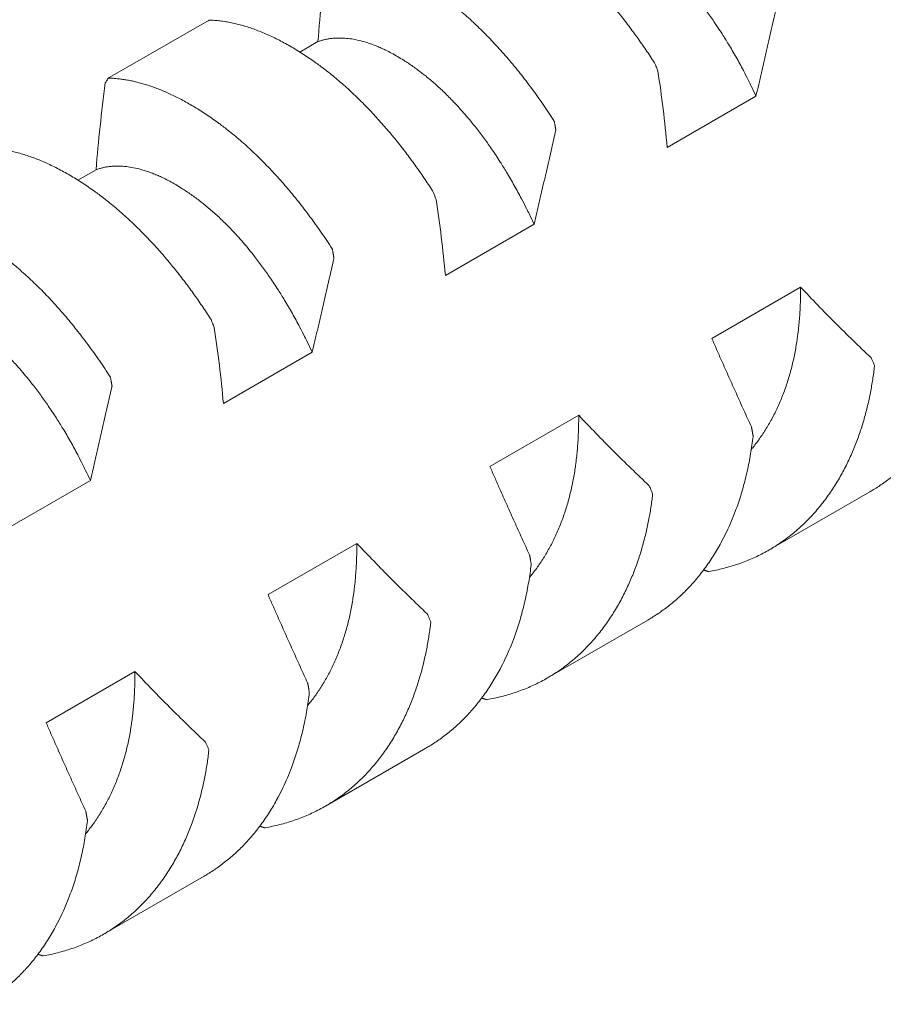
# Model space of a CAD drawing. Header units: millimetres. Extents: x 0 to 594, y 0 to 420.
# Tile 68 of 83: x 481.72 to 487.22, y 354.04 to 360.32. Entities that reach past the tile are written whole.
import ezdxf

# ---------------------------------------------------------------- set-up
doc = ezdxf.new("R2010")
doc.units = ezdxf.units.MM
doc.linetypes.add('K5LT_THIN', pattern=[0])
doc.layers.add('Системный слой', color=7, linetype='Continuous')

# ---------------------------------------------------------------- blocks, each defined once
blk = doc.blocks.new('U3')
at = {"layer": 'Системный слой', "color": 7, "linetype": 'K5LT_THIN', "lineweight": 18}
for p, q in [((482.2766, 359.9444), (482.9259, 360.3166)), ((483.6184, 360.1799), (483.5032, 360.1133)), ((485.8449, 359.5058), (486.4106, 359.8324)), ((482.2042, 359.3634), (482.089, 359.2969)), ((484.4307, 358.6893), (484.9964, 359.0159)), ((486.6947, 358.6147), (486.129, 358.2881)), ((483.0165, 357.8728), (483.5822, 358.1994)), ((485.2805, 357.7982), (484.7148, 357.4716)), ((481.6023, 357.0563), (482.168, 357.3829)), ((486.4956, 356.9403), (487.1356, 357.3098)), ((483.8663, 356.9817), (483.3006, 356.6551)), ((485.0814, 356.1238), (485.7214, 356.4933)), ((482.4521, 356.1653), (481.8864, 355.8387)), ((483.6671, 355.3073), (484.3072, 355.6768)), ((482.2529, 354.4908), (482.893, 354.8603))]:
    blk.add_line(p, q, dxfattribs=at)
for points, knots in [([(484.3401, 361.1331), (484.3515, 361.1328), (484.3744, 361.1317), (484.4094, 361.1283), (484.445, 361.1233), (484.4812, 361.1166), (484.518, 361.1083), (484.5554, 361.0983), (484.5932, 361.0867), (484.6314, 361.0735), (484.6699, 361.0586), (484.7087, 361.0422), (484.7477, 361.0242), (484.7868, 361.0048), (484.8261, 360.9839), (484.8655, 360.9616), (484.9049, 360.9379), (484.9442, 360.9129), (484.9834, 360.8866), (485.0192, 360.8614), (485.0452, 360.8425), (485.0711, 360.8231), (485.1001, 360.8007), (485.1388, 360.7695), (485.1773, 360.737), (485.2154, 360.7033), (485.2532, 360.6686), (485.2905, 360.633), (485.3271, 360.5966), (485.363, 360.5596), (485.3981, 360.5221), (485.4324, 360.4842), (485.4658, 360.4459), (485.4985, 360.4074), (485.5305, 360.3685), (485.5617, 360.3292), (485.5924, 360.2896), (485.6224, 360.2496), (485.6518, 360.2094), (485.6805, 360.1689), (485.7087, 360.1281), (485.7363, 360.087), (485.7544, 360.0594), (485.7634, 360.0455)], [0, 0, 0, 0, 0.02634, 0.052775, 0.079301, 0.105956, 0.132697, 0.159533, 0.186399, 0.213258, 0.240091, 0.266892, 0.293663, 0.320386, 0.347081, 0.373754, 0.400414, 0.427032, 0.453584, 0.479965, 0.499737, 0.506229, 0.532478, 0.558829, 0.585011, 0.611012, 0.636668, 0.662151, 0.687116, 0.711701, 0.735673, 0.75939, 0.782546, 0.805391, 0.827824, 0.850167, 0.872198, 0.894026, 0.915535, 0.936929, 0.958083, 0.979105, 1, 1, 1, 1]), ([(485.0326, 360.9964), (485.0397, 360.9989), (485.0541, 361.0036), (485.0763, 361.0093), (485.0991, 361.0138), (485.1223, 361.017), (485.147, 361.0189), (485.174, 361.0195), (485.208, 361.0182), (485.2486, 361.0136), (485.2952, 361.0045), (485.3381, 360.9927), (485.3756, 360.98), (485.4065, 360.9681), (485.4356, 360.9557), (485.4671, 360.941), (485.5021, 360.9231), (485.5406, 360.9014), (485.5763, 360.8797), (485.609, 360.8584), (485.6385, 360.8381), (485.6681, 360.8167), (485.6958, 360.7957), (485.7157, 360.78), (485.7356, 360.764), (485.7575, 360.7458), (485.7872, 360.72), (485.8167, 360.693), (485.846, 360.665), (485.8752, 360.6359), (485.9042, 360.6058), (485.936, 360.5715), (485.9703, 360.5325), (486.0071, 360.4888), (486.0399, 360.4479), (486.0689, 360.4102), (486.0941, 360.3762), (486.1187, 360.342), (486.1434, 360.3066), (486.1687, 360.269), (486.1996, 360.2216), (486.2387, 360.1587), (486.2841, 360.0809), (486.3265, 360.0032), (486.3582, 359.9414), (486.3849, 359.8872), (486.4008, 359.8536), (486.4106, 359.8324)], [0, 0, 0, 0, 0.019411, 0.038863, 0.058341, 0.077822, 0.097283, 0.118879, 0.142628, 0.177154, 0.211649, 0.246143, 0.269832, 0.291356, 0.31072, 0.330082, 0.35587, 0.381654, 0.407442, 0.426765, 0.446068, 0.465342, 0.484619, 0.499997, 0.503892, 0.523184, 0.542465, 0.561714, 0.580941, 0.600162, 0.619369, 0.638567, 0.663868, 0.688907, 0.713692, 0.731833, 0.74972, 0.767241, 0.784651, 0.803214, 0.823048, 0.853533, 0.892434, 0.93014, 0.957299, 0.973195, 1, 1, 1, 1]), ([(485.1232, 359.6759), (485.1119, 359.6935), (485.089, 359.7285), (485.054, 359.78), (485.0184, 359.8306), (484.9822, 359.8804), (484.9453, 359.9292), (484.908, 359.977), (484.8702, 360.0237), (484.832, 360.0692), (484.7935, 360.1133), (484.7547, 360.1562), (484.7157, 360.1976), (484.6765, 360.2376), (484.6373, 360.2761), (484.5979, 360.3132), (484.5585, 360.3488), (484.5191, 360.3828), (484.4799, 360.4153), (484.4441, 360.4435), (484.4182, 360.4632), (484.3923, 360.4823), (484.3632, 360.5032), (484.3245, 360.5298), (484.286, 360.5549), (484.2479, 360.5786), (484.2102, 360.6008), (484.1729, 360.6214), (484.1362, 360.6406), (484.1004, 360.6581), (484.0653, 360.674), (484.031, 360.6885), (483.9975, 360.7015), (483.9649, 360.7131), (483.9329, 360.7235), (483.9016, 360.7325), (483.8709, 360.7404), (483.8409, 360.747), (483.8116, 360.7525), (483.7828, 360.7569), (483.7546, 360.7602), (483.7271, 360.7625), (483.709, 360.7633), (483.7, 360.7635)], [0, 0, 0, 0, 0.02634, 0.052775, 0.079301, 0.105956, 0.132697, 0.159533, 0.186399, 0.213258, 0.240091, 0.266892, 0.293663, 0.320386, 0.347081, 0.373754, 0.400413, 0.427032, 0.453584, 0.479964, 0.499738, 0.506229, 0.532478, 0.558829, 0.585011, 0.611012, 0.636668, 0.662151, 0.687116, 0.711701, 0.735673, 0.75939, 0.782546, 0.805391, 0.827824, 0.850167, 0.872198, 0.894026, 0.915535, 0.936929, 0.958083, 0.979105, 1, 1, 1, 1]), ([(486.4106, 359.8324), (486.4164, 359.8571), (486.4251, 359.8942), (486.4367, 359.944), (486.4454, 359.9815), (486.4542, 360.019), (486.4628, 360.0565), (486.4715, 360.0941), (486.4802, 360.1316), (486.4917, 360.1815), (486.5059, 360.2438), (486.5258, 360.3311), (486.54, 360.3934), (486.5484, 360.4308)], [0, 0, 0, 0, 0.123718, 0.186012, 0.249454, 0.311365, 0.374222, 0.437076, 0.499829, 0.562449, 0.68732, 0.812104, 1, 1, 1, 1]), ([(482.9217, 360.3113), (482.9218, 360.3114), (482.9225, 360.3129), (482.9235, 360.315), (482.9241, 360.3164), (482.9242, 360.3167), (482.9259, 360.3166)], [0.5459268, 0.5459268, 0.5459268, 0.5459268, 0.5612883, 0.7459784, 0.9001494, 1, 1, 1, 1]), ([(482.9259, 360.3166), (482.9373, 360.3163), (482.9602, 360.3152), (482.9952, 360.3118), (483.0308, 360.3068), (483.067, 360.3001), (483.1038, 360.2918), (483.1412, 360.2818), (483.179, 360.2702), (483.2172, 360.257), (483.2557, 360.2421), (483.2945, 360.2257), (483.3335, 360.2078), (483.3726, 360.1883), (483.4119, 360.1674), (483.4513, 360.1451), (483.4907, 360.1214), (483.53, 360.0964), (483.5692, 360.0701), (483.605, 360.045), (483.631, 360.026), (483.6569, 360.0066), (483.6859, 359.9842), (483.7246, 359.953), (483.7631, 359.9205), (483.8012, 359.8869), (483.839, 359.8522), (483.8762, 359.8165), (483.9129, 359.7801), (483.9488, 359.7431), (483.9839, 359.7056), (484.0181, 359.6677), (484.0516, 359.6294), (484.0843, 359.5909), (484.1162, 359.552), (484.1475, 359.5128), (484.1782, 359.4731), (484.2082, 359.4331), (484.2376, 359.3929), (484.2663, 359.3524), (484.2945, 359.3116), (484.3221, 359.2705), (484.3402, 359.2429), (484.3491, 359.229)], [0, 0, 0, 0, 0.02634, 0.052775, 0.079301, 0.105956, 0.132697, 0.159533, 0.186399, 0.213258, 0.240091, 0.266892, 0.293663, 0.320386, 0.347081, 0.373754, 0.400413, 0.427032, 0.453584, 0.479964, 0.499737, 0.506229, 0.532478, 0.558829, 0.585011, 0.611012, 0.636668, 0.662151, 0.687116, 0.711701, 0.735673, 0.75939, 0.782546, 0.805391, 0.827824, 0.850167, 0.872198, 0.894026, 0.915535, 0.936929, 0.958083, 0.979105, 1, 1, 1, 1]), ([(483.6184, 360.1799), (483.6255, 360.1824), (483.6399, 360.1871), (483.6621, 360.1928), (483.6848, 360.1973), (483.7081, 360.2005), (483.7328, 360.2024), (483.7598, 360.203), (483.7938, 360.2017), (483.8344, 360.1971), (483.881, 360.188), (483.9238, 360.1762), (483.9614, 360.1635), (483.9922, 360.1516), (484.0214, 360.1392), (484.0528, 360.1245), (484.0878, 360.1066), (484.1264, 360.0849), (484.1621, 360.0632), (484.1948, 360.0419), (484.2243, 360.0216), (484.2539, 360.0002), (484.2816, 359.9792), (484.3015, 359.9636), (484.3214, 359.9475), (484.3433, 359.9293), (484.3729, 359.9035), (484.4025, 359.8765), (484.4318, 359.8485), (484.461, 359.8194), (484.4899, 359.7893), (484.5217, 359.755), (484.5561, 359.716), (484.5929, 359.6723), (484.6257, 359.6314), (484.6547, 359.5937), (484.6799, 359.5597), (484.7045, 359.5255), (484.7292, 359.4901), (484.7545, 359.4525), (484.7854, 359.4051), (484.8245, 359.3422), (484.8699, 359.2644), (484.9123, 359.1867), (484.944, 359.1249), (484.9707, 359.0707), (484.9866, 359.0371), (484.9964, 359.0159)], [0, 0, 0, 0, 0.019411, 0.038863, 0.058341, 0.077822, 0.097283, 0.118879, 0.142628, 0.177154, 0.211649, 0.246143, 0.269832, 0.291356, 0.31072, 0.330082, 0.35587, 0.381654, 0.407442, 0.426765, 0.446068, 0.465342, 0.484619, 0.499997, 0.503892, 0.523184, 0.542465, 0.561714, 0.580941, 0.600162, 0.619369, 0.638567, 0.663868, 0.688906, 0.713692, 0.731833, 0.74972, 0.767241, 0.784651, 0.803214, 0.823048, 0.853533, 0.892434, 0.93014, 0.957299, 0.973195, 1, 1, 1, 1]), ([(485.7634, 360.0455), (485.7653, 360.0425), (485.7672, 360.0378), (485.7748, 360.0191), (485.7822, 360.0006), (485.7858, 359.9905)], [0, 0, 0, 0, 0.3333333, 0.6666667, 0.9852483, 0.9852483, 0.9852483, 0.9852483]), ([(482.279, 359.9403), (482.2775, 359.9382), (482.273, 359.932), (482.267, 359.9232), (482.2634, 359.9165)], [0.450291, 0.450291, 0.450291, 0.450291, 0.6666667, 0.985248, 0.985248, 0.985248, 0.985248]), ([(482.2858, 359.9471), (482.2839, 359.9471), (482.2826, 359.9453), (482.2798, 359.9415), (482.279, 359.9403)], [0, 0, 0, 0, 0.3333333, 0.450291, 0.450291, 0.450291, 0.450291]), ([(483.709, 358.8594), (483.6977, 358.877), (483.6748, 358.912), (483.6398, 358.9635), (483.6042, 359.0141), (483.5679, 359.0639), (483.5311, 359.1127), (483.4938, 359.1605), (483.456, 359.2072), (483.4178, 359.2527), (483.3793, 359.2968), (483.3405, 359.3397), (483.3015, 359.3811), (483.2623, 359.4211), (483.223, 359.4597), (483.1837, 359.4967), (483.1443, 359.5323), (483.1049, 359.5664), (483.0657, 359.5988), (483.0299, 359.627), (483.004, 359.6467), (482.9781, 359.6658), (482.949, 359.6867), (482.9103, 359.7133), (482.8718, 359.7384), (482.8337, 359.7621), (482.796, 359.7843), (482.7587, 359.8049), (482.722, 359.8241), (482.6862, 359.8416), (482.651, 359.8575), (482.6168, 359.872), (482.5833, 359.885), (482.5507, 359.8966), (482.5187, 359.907), (482.4874, 359.916), (482.4567, 359.9239), (482.4267, 359.9305), (482.3973, 359.936), (482.3686, 359.9404), (482.3404, 359.9437), (482.3128, 359.946), (482.2948, 359.9468), (482.2858, 359.9471)], [0, 0, 0, 0, 0.02634, 0.052775, 0.079301, 0.105956, 0.132697, 0.159533, 0.186399, 0.213259, 0.240091, 0.266892, 0.293663, 0.320386, 0.347081, 0.373754, 0.400414, 0.427032, 0.453584, 0.479965, 0.499738, 0.506229, 0.532478, 0.558829, 0.585011, 0.611012, 0.636668, 0.662151, 0.687116, 0.711701, 0.735673, 0.75939, 0.782546, 0.805391, 0.827824, 0.850167, 0.872198, 0.894027, 0.915535, 0.936929, 0.958083, 0.979105, 1, 1, 1, 1]), ([(485.1342, 359.6143), (485.135, 359.6152), (485.1346, 359.6175), (485.1339, 359.6217), (485.133, 359.6269), (485.1321, 359.6325), (485.1313, 359.6373), (485.1305, 359.642), (485.1296, 359.6472), (485.1284, 359.6537), (485.127, 359.6619), (485.1257, 359.6691), (485.125, 359.6727), (485.1249, 359.6733), (485.1232, 359.6759)], [0.0207324, 0.0207324, 0.0207324, 0.0207324, 0.0428739, 0.0907083, 0.1467342, 0.1992071, 0.2507108, 0.2970718, 0.3612265, 0.4410513, 0.5612899, 0.7459803, 0.9001508, 1, 1, 1, 1]), ([(484.9964, 359.0159), (485.0022, 359.0406), (485.0109, 359.0777), (485.0225, 359.1275), (485.0312, 359.165), (485.0399, 359.2025), (485.0486, 359.24), (485.0573, 359.2776), (485.066, 359.3151), (485.0774, 359.365), (485.0917, 359.4273), (485.1116, 359.5146), (485.1257, 359.5769), (485.1342, 359.6143)], [0, 0, 0, 0, 0.123718, 0.186012, 0.249454, 0.311365, 0.374222, 0.437076, 0.499829, 0.562449, 0.68732, 0.812104, 1, 1, 1, 1]), ([(481.5117, 359.5001), (481.523, 359.4998), (481.546, 359.4987), (481.5809, 359.4953), (481.6166, 359.4903), (481.6528, 359.4836), (481.6896, 359.4753), (481.727, 359.4653), (481.7648, 359.4537), (481.803, 359.4405), (481.8415, 359.4256), (481.8803, 359.4092), (481.9192, 359.3913), (481.9584, 359.3718), (481.9977, 359.3509), (482.037, 359.3286), (482.0764, 359.3049), (482.1158, 359.2799), (482.155, 359.2536), (482.1908, 359.2285), (482.2168, 359.2095), (482.2426, 359.1901), (482.2717, 359.1677), (482.3104, 359.1365), (482.3489, 359.104), (482.387, 359.0704), (482.4248, 359.0357), (482.462, 359), (482.4987, 358.9636), (482.5346, 358.9266), (482.5697, 358.8891), (482.6039, 358.8512), (482.6374, 358.8129), (482.6701, 358.7744), (482.702, 358.7355), (482.7333, 358.6963), (482.764, 358.6566), (482.794, 358.6166), (482.8234, 358.5764), (482.8521, 358.5359), (482.8803, 358.4951), (482.9079, 358.454), (482.926, 358.4264), (482.9349, 358.4125)], [0, 0, 0, 0, 0.02634, 0.052775, 0.079301, 0.105956, 0.132697, 0.159533, 0.186399, 0.213258, 0.240091, 0.266892, 0.293663, 0.320386, 0.347081, 0.373754, 0.400414, 0.427032, 0.453584, 0.479965, 0.499738, 0.506229, 0.532478, 0.558829, 0.585011, 0.611012, 0.636668, 0.662151, 0.687116, 0.711701, 0.735673, 0.75939, 0.782546, 0.805391, 0.827824, 0.850167, 0.872198, 0.894026, 0.915535, 0.936929, 0.958083, 0.979105, 1, 1, 1, 1]), ([(482.2042, 359.3634), (482.2113, 359.3659), (482.2257, 359.3706), (482.2479, 359.3763), (482.2706, 359.3808), (482.2939, 359.384), (482.3186, 359.3859), (482.3456, 359.3865), (482.3796, 359.3852), (482.4202, 359.3806), (482.4668, 359.3715), (482.5096, 359.3597), (482.5472, 359.347), (482.578, 359.3351), (482.6071, 359.3227), (482.6386, 359.308), (482.6736, 359.2901), (482.7122, 359.2685), (482.7479, 359.2467), (482.7806, 359.2254), (482.8101, 359.2051), (482.8397, 359.1837), (482.8674, 359.1627), (482.8873, 359.1471), (482.9072, 359.131), (482.929, 359.1128), (482.9587, 359.087), (482.9882, 359.06), (483.0176, 359.032), (483.0468, 359.0029), (483.0757, 358.9728), (483.1075, 358.9385), (483.1419, 358.8995), (483.1786, 358.8558), (483.2115, 358.8149), (483.2404, 358.7772), (483.2657, 358.7432), (483.2903, 358.709), (483.315, 358.6736), (483.3403, 358.636), (483.3711, 358.5886), (483.4102, 358.5257), (483.4557, 358.4479), (483.498, 358.3702), (483.5298, 358.3084), (483.5565, 358.2542), (483.5724, 358.2206), (483.5822, 358.1994)], [0, 0, 0, 0, 0.019411, 0.038863, 0.058341, 0.077822, 0.097283, 0.118879, 0.142628, 0.177154, 0.211649, 0.246143, 0.269832, 0.291356, 0.31072, 0.330082, 0.35587, 0.381654, 0.407442, 0.426765, 0.446068, 0.465342, 0.484619, 0.499997, 0.503892, 0.523184, 0.542465, 0.561714, 0.580941, 0.600162, 0.619369, 0.638567, 0.663868, 0.688907, 0.713692, 0.731833, 0.74972, 0.767241, 0.784651, 0.803214, 0.823048, 0.853533, 0.892434, 0.93014, 0.957299, 0.973195, 1, 1, 1, 1]), ([(484.3491, 359.229), (484.3511, 359.226), (484.353, 359.2213), (484.3606, 359.2026), (484.368, 359.1841), (484.3716, 359.174)], [0, 0, 0, 0, 0.3333333, 0.6666667, 0.9852484, 0.9852484, 0.9852484, 0.9852484]), ([(482.2948, 358.0429), (482.2835, 358.0605), (482.2605, 358.0955), (482.2256, 358.147), (482.19, 358.1976), (482.1537, 358.2474), (482.1169, 358.2962), (482.0796, 358.344), (482.0418, 358.3907), (482.0036, 358.4362), (481.965, 358.4803), (481.9263, 358.5232), (481.8873, 358.5646), (481.8481, 358.6046), (481.8088, 358.6432), (481.7695, 358.6802), (481.7301, 358.7158), (481.6907, 358.7499), (481.6515, 358.7823), (481.6157, 358.8105), (481.5897, 358.8302), (481.5639, 358.8493), (481.5348, 358.8702), (481.4961, 358.8968), (481.4576, 358.9219), (481.4195, 358.9456), (481.3817, 358.9678), (481.3445, 358.9884), (481.3078, 359.0076), (481.2719, 359.0251), (481.2368, 359.041), (481.2026, 359.0555), (481.1691, 359.0685), (481.1365, 359.0801), (481.1045, 359.0905), (481.0732, 359.0995), (481.0425, 359.1074), (481.0125, 359.114), (480.9831, 359.1195), (480.9544, 359.1239), (480.9262, 359.1272), (480.8986, 359.1295), (480.8805, 359.1303), (480.8716, 359.1306)], [0, 0, 0, 0, 0.02634, 0.052775, 0.079301, 0.105956, 0.132697, 0.159533, 0.186399, 0.213258, 0.240091, 0.266892, 0.293663, 0.320386, 0.347081, 0.373754, 0.400413, 0.427032, 0.453584, 0.479964, 0.499738, 0.506229, 0.532478, 0.558829, 0.585011, 0.611012, 0.636668, 0.662151, 0.687116, 0.711701, 0.735673, 0.75939, 0.782546, 0.805391, 0.827824, 0.850167, 0.872198, 0.894026, 0.915535, 0.936929, 0.958083, 0.979105, 1, 1, 1, 1]), ([(483.72, 358.7978), (483.7208, 358.7987), (483.7204, 358.801), (483.7197, 358.8052), (483.7188, 358.8104), (483.7179, 358.816), (483.7171, 358.8208), (483.7162, 358.8255), (483.7154, 358.8307), (483.7142, 358.8372), (483.7128, 358.8454), (483.7115, 358.8526), (483.7108, 358.8562), (483.7107, 358.8568), (483.709, 358.8594)], [0.0207323, 0.0207323, 0.0207323, 0.0207323, 0.0428738, 0.090708, 0.1467337, 0.1992064, 0.25071, 0.2970707, 0.3612251, 0.4410494, 0.5612874, 0.7459774, 0.9001487, 1, 1, 1, 1]), ([(483.5822, 358.1994), (483.588, 358.2241), (483.5967, 358.2612), (483.6083, 358.311), (483.617, 358.3485), (483.6257, 358.386), (483.6344, 358.4235), (483.6431, 358.4611), (483.6517, 358.4986), (483.6632, 358.5485), (483.6775, 358.6108), (483.6974, 358.6981), (483.7115, 358.7604), (483.72, 358.7978)], [0, 0, 0, 0, 0.123718, 0.186012, 0.249454, 0.311365, 0.374222, 0.437076, 0.499829, 0.562449, 0.68732, 0.812104, 1, 1, 1, 1]), ([(486.6947, 358.6147), (486.6948, 358.5982), (486.6947, 358.5653), (486.6935, 358.5166), (486.6914, 358.4689), (486.6884, 358.4223), (486.6845, 358.3768), (486.6803, 358.338), (486.6767, 358.3088), (486.6728, 358.2799), (486.6676, 358.2456), (486.66, 358.2027), (486.6513, 358.1601), (486.6416, 358.1178), (486.6307, 358.0759), (486.6188, 358.0344), (486.6058, 357.9936), (486.5917, 357.9533), (486.5766, 357.9139), (486.5605, 357.8753), (486.5434, 357.8375), (486.5253, 357.8008), (486.5063, 357.765), (486.4864, 357.7302), (486.4656, 357.6965), (486.444, 357.6639), (486.4215, 357.6324), (486.4004, 357.6048), (486.3866, 357.5879), (486.3808, 357.5809)], [0, 0, 0, 0, 0.0203909, 0.0406136, 0.0606482, 0.0803478, 0.0997845, 0.1189127, 0.1306786, 0.1379115, 0.1569537, 0.1761257, 0.1954431, 0.2148512, 0.23438, 0.2539811, 0.2736428, 0.2933116, 0.3129434, 0.3325294, 0.3520452, 0.371509, 0.3908925, 0.4102424, 0.4295413, 0.448809, 0.4680321, 0.4872502, 0.5011568, 0.5011568, 0.5011568, 0.5011568]), ([(480.79, 358.5469), (480.7971, 358.5494), (480.8115, 358.5541), (480.8337, 358.5598), (480.8564, 358.5643), (480.8797, 358.5675), (480.9044, 358.5694), (480.9313, 358.57), (480.9654, 358.5687), (481.0059, 358.5641), (481.0526, 358.555), (481.0954, 358.5432), (481.133, 358.5305), (481.1638, 358.5186), (481.1929, 358.5062), (481.2244, 358.4915), (481.2594, 358.4736), (481.298, 358.452), (481.3337, 358.4302), (481.3663, 358.4089), (481.3959, 358.3886), (481.4255, 358.3672), (481.4532, 358.3462), (481.4731, 358.3306), (481.493, 358.3145), (481.5148, 358.2963), (481.5445, 358.2705), (481.574, 358.2435), (481.6034, 358.2155), (481.6326, 358.1864), (481.6615, 358.1563), (481.6933, 358.122), (481.7277, 358.083), (481.7644, 358.0393), (481.7972, 357.9984), (481.8262, 357.9607), (481.8515, 357.9267), (481.8761, 357.8925), (481.9007, 357.8571), (481.9261, 357.8195), (481.9569, 357.7721), (481.996, 357.7093), (482.0415, 357.6314), (482.0838, 357.5537), (482.1156, 357.4919), (482.1423, 357.4377), (482.1582, 357.4041), (482.168, 357.3829)], [0, 0, 0, 0, 0.019411, 0.038863, 0.058341, 0.077822, 0.097283, 0.118879, 0.142628, 0.177154, 0.211649, 0.246143, 0.269832, 0.291356, 0.31072, 0.330082, 0.35587, 0.381654, 0.407442, 0.426765, 0.446068, 0.465342, 0.484619, 0.499997, 0.503892, 0.523184, 0.542465, 0.561714, 0.580941, 0.600162, 0.619369, 0.638567, 0.663868, 0.688906, 0.713692, 0.731833, 0.74972, 0.767241, 0.784651, 0.803214, 0.823048, 0.853533, 0.892434, 0.93014, 0.957299, 0.973195, 1, 1, 1, 1]), ([(487.8061, 358.48), (487.8039, 358.4612), (487.7991, 358.4238), (487.7906, 358.3683), (487.7807, 358.3135), (487.7694, 358.2593), (487.7568, 358.2059), (487.7428, 358.1533), (487.7275, 358.1015), (487.7108, 358.0508), (487.6909, 357.9955), (487.6671, 357.9363), (487.6388, 357.8738), (487.611, 357.8185), (487.5841, 357.7699), (487.5588, 357.7276), (487.5323, 357.6867), (487.5049, 357.6473), (487.4764, 357.6094), (487.4472, 357.5732), (487.4171, 357.5386), (487.3864, 357.5058), (487.3551, 357.4747), (487.3233, 357.4454), (487.2911, 357.4177), (487.2586, 357.3918), (487.2258, 357.3676), (487.1931, 357.3451), (487.163, 357.326), (487.1438, 357.3146), (487.1356, 357.3098)], [0, 0, 0, 0, 0.0273479, 0.0546132, 0.0818229, 0.1089974, 0.136186, 0.1633567, 0.1905029, 0.2175968, 0.2446688, 0.2806774, 0.3166162, 0.3524805, 0.3793091, 0.4060938, 0.4328036, 0.4594889, 0.4860263, 0.512426, 0.5385629, 0.5645845, 0.5902876, 0.6157869, 0.6409694, 0.6660409, 0.6906406, 0.7148832, 0.7385524, 0.7559244, 0.7559244, 0.7559244, 0.7559244]), ([(482.9349, 358.4125), (482.9369, 358.4095), (482.9388, 358.4048), (482.9464, 358.3861), (482.9537, 358.3676), (482.9573, 358.3575)], [0, 0, 0, 0, 0.3333333, 0.6666667, 0.9852483, 0.9852483, 0.9852483, 0.9852483]), ([(486.129, 358.2881), (486.1392, 358.2648), (486.1597, 358.218), (486.196, 358.1358), (486.2378, 358.0417), (486.2853, 357.936), (486.333, 357.8304), (486.3651, 357.7601), (486.3811, 357.7249)], [0, 0, 0, 0, 0.124073, 0.24903, 0.437214, 0.624852, 0.812078, 1, 1, 1, 1]), ([(487.166, 358.1104), (487.1664, 358.1136), (487.1646, 358.1179), (487.1582, 358.1334), (487.1508, 358.1508), (487.1463, 358.1614), (487.1438, 358.1652)], [0, 0, 0, 0, 0.3180852, 0.6361704, 0.8583926, 0.9852369, 0.9852369, 0.9852369, 0.9852369]), ([(486.4955, 356.9403), (486.5078, 356.9474), (486.5326, 356.9623), (486.5692, 356.9864), (486.6054, 357.0123), (486.6411, 357.04), (486.6761, 357.0695), (486.7103, 357.1006), (486.7435, 357.1334), (486.7757, 357.1676), (486.8068, 357.2033), (486.8365, 357.2401), (486.865, 357.278), (486.892, 357.3169), (486.9178, 357.3567), (486.9421, 357.3971), (486.965, 357.4383), (486.9866, 357.48), (487.0069, 357.5222), (487.0257, 357.5644), (487.0432, 357.6069), (487.0593, 357.6492), (487.0742, 357.6915), (487.0878, 357.7335), (487.1003, 357.7756), (487.1118, 357.8176), (487.1223, 357.8596), (487.1318, 357.9014), (487.1404, 357.9433), (487.148, 357.985), (487.1549, 358.0268), (487.1609, 358.0685), (487.1644, 358.0964), (487.166, 358.1104)], [0.2437969, 0.2437969, 0.2437969, 0.2437969, 0.2698818, 0.2966667, 0.3237153, 0.3509673, 0.3783815, 0.4058262, 0.4332216, 0.4605283, 0.4875883, 0.514442, 0.5409384, 0.5672667, 0.5931799, 0.6188258, 0.6440769, 0.6692083, 0.6938626, 0.7181535, 0.74182, 0.7652276, 0.7880287, 0.8104719, 0.8324304, 0.8542613, 0.8757323, 0.8969767, 0.9178787, 0.9386677, 0.9592261, 0.9796666, 1, 1, 1, 1]), ([(482.3058, 357.9813), (482.3066, 357.9822), (482.3062, 357.9845), (482.3055, 357.9887), (482.3046, 357.9939), (482.3037, 357.9995), (482.3028, 358.0043), (482.302, 358.009), (482.3011, 358.0142), (482.3, 358.0208), (482.2985, 358.0289), (482.2973, 358.0361), (482.2966, 358.0397), (482.2965, 358.0403), (482.2948, 358.0429)], [0.0207324, 0.0207324, 0.0207324, 0.0207324, 0.0428739, 0.0907083, 0.1467341, 0.199207, 0.2507107, 0.2970717, 0.3612264, 0.4410511, 0.5612897, 0.74598, 0.9001506, 1, 1, 1, 1]), ([(482.168, 357.3829), (482.1738, 357.4076), (482.1825, 357.4447), (482.1941, 357.4945), (482.2028, 357.532), (482.2115, 357.5695), (482.2202, 357.607), (482.2289, 357.6446), (482.2375, 357.6821), (482.249, 357.7321), (482.2633, 357.7943), (482.2832, 357.8816), (482.2973, 357.9439), (482.3058, 357.9813)], [0, 0, 0, 0, 0.123718, 0.186012, 0.249454, 0.311365, 0.374222, 0.437076, 0.499829, 0.562449, 0.68732, 0.812104, 1, 1, 1, 1]), ([(485.2805, 357.7982), (485.2806, 357.7817), (485.2805, 357.7488), (485.2793, 357.7001), (485.2772, 357.6524), (485.2742, 357.6058), (485.2703, 357.5603), (485.2661, 357.5215), (485.2625, 357.4923), (485.2586, 357.4634), (485.2534, 357.4291), (485.2458, 357.3862), (485.2371, 357.3436), (485.2273, 357.3013), (485.2165, 357.2594), (485.2046, 357.2179), (485.1916, 357.1771), (485.1775, 357.1369), (485.1624, 357.0974), (485.1463, 357.0588), (485.1292, 357.021), (485.1111, 356.9843), (485.0921, 356.9485), (485.0722, 356.9137), (485.0514, 356.88), (485.0298, 356.8474), (485.0073, 356.8159), (484.9862, 356.7883), (484.9724, 356.7714), (484.9666, 356.7644)], [0, 0, 0, 0, 0.0203909, 0.0406136, 0.0606482, 0.0803478, 0.0997844, 0.1189127, 0.1306786, 0.1379115, 0.1569537, 0.1761256, 0.195443, 0.2148512, 0.23438, 0.253981, 0.2736428, 0.2933115, 0.3129433, 0.3325294, 0.3520452, 0.3715089, 0.3908925, 0.4102424, 0.4295412, 0.4488089, 0.4680321, 0.4872502, 0.5011568, 0.5011568, 0.5011568, 0.5011568]), ([(486.3811, 357.7249), (486.3819, 357.7242), (486.3823, 357.7219), (486.3831, 357.7177), (486.384, 357.7125), (486.385, 357.7069), (486.3859, 357.7021), (486.3868, 357.6974), (486.3877, 357.6924), (486.3888, 357.6858), (486.3903, 357.6777), (486.3915, 357.6705), (486.3921, 357.6668), (486.3922, 357.6662), (486.3919, 357.6635)], [0.0207443, 0.0207443, 0.0207443, 0.0207443, 0.0428983, 0.0907386, 0.1467586, 0.1992144, 0.2507963, 0.2972685, 0.3609843, 0.4401071, 0.559579, 0.7441903, 0.8989786, 1, 1, 1, 1]), ([(486.3919, 357.6635), (486.3897, 357.6447), (486.3849, 357.6073), (486.3764, 357.5518), (486.3665, 357.497), (486.3552, 357.4428), (486.3426, 357.3894), (486.3286, 357.3368), (486.3133, 357.285), (486.2966, 357.2343), (486.2767, 357.179), (486.2529, 357.1198), (486.2246, 357.0573), (486.1967, 357.002), (486.1699, 356.9534), (486.1446, 356.9111), (486.1181, 356.8702), (486.0907, 356.8308), (486.0622, 356.7929), (486.0329, 356.7567), (486.0029, 356.7221), (485.9722, 356.6893), (485.9408, 356.6582), (485.9091, 356.6289), (485.8769, 356.6012), (485.8443, 356.5753), (485.8116, 356.5511), (485.7788, 356.5286), (485.7488, 356.5095), (485.7296, 356.4981), (485.7214, 356.4933)], [0, 0, 0, 0, 0.0273479, 0.0546132, 0.0818229, 0.1089974, 0.136186, 0.1633566, 0.1905029, 0.2175968, 0.2446688, 0.2806773, 0.3166161, 0.3524804, 0.379309, 0.4060938, 0.4328035, 0.4594889, 0.4860263, 0.512426, 0.5385628, 0.5645844, 0.5902875, 0.6157868, 0.6409693, 0.6660409, 0.6906406, 0.7148832, 0.7385524, 0.7559243, 0.7559243, 0.7559243, 0.7559243]), ([(484.7148, 357.4716), (484.725, 357.4483), (484.7455, 357.4015), (484.7818, 357.3193), (484.8236, 357.2252), (484.871, 357.1195), (484.9188, 357.0139), (484.9508, 356.9436), (484.9669, 356.9084)], [0, 0, 0, 0, 0.124073, 0.24903, 0.437214, 0.624852, 0.812078, 1, 1, 1, 1]), ([(485.7518, 357.2939), (485.7522, 357.2971), (485.7504, 357.3014), (485.744, 357.3169), (485.7366, 357.3343), (485.7321, 357.3449), (485.7296, 357.3487)], [0, 0, 0, 0, 0.3181006, 0.6362011, 0.8584233, 0.9852372, 0.9852372, 0.9852372, 0.9852372]), ([(485.0813, 356.1238), (485.0936, 356.1309), (485.1184, 356.1458), (485.1549, 356.1699), (485.1912, 356.1958), (485.2269, 356.2235), (485.2619, 356.253), (485.2961, 356.2841), (485.3293, 356.3169), (485.3615, 356.3511), (485.3926, 356.3868), (485.4223, 356.4236), (485.4508, 356.4615), (485.4778, 356.5004), (485.5036, 356.5402), (485.5279, 356.5806), (485.5508, 356.6218), (485.5724, 356.6635), (485.5927, 356.7057), (485.6115, 356.748), (485.629, 356.7904), (485.6451, 356.8327), (485.6599, 356.875), (485.6736, 356.917), (485.6861, 356.9591), (485.6976, 357.0011), (485.7081, 357.0431), (485.7176, 357.0849), (485.7261, 357.1268), (485.7338, 357.1685), (485.7407, 357.2103), (485.7467, 357.252), (485.7502, 357.2799), (485.7518, 357.2939)], [0.2437968, 0.2437968, 0.2437968, 0.2437968, 0.2698818, 0.2966666, 0.3237152, 0.3509672, 0.3783814, 0.4058261, 0.4332216, 0.4605283, 0.4875882, 0.5144419, 0.5409383, 0.5672666, 0.5931798, 0.6188257, 0.6440768, 0.6692083, 0.6938625, 0.7181534, 0.7418199, 0.7652275, 0.7880286, 0.8104719, 0.8324304, 0.8542613, 0.8757323, 0.8969767, 0.9178787, 0.9386676, 0.9592261, 0.9796666, 1, 1, 1, 1]), ([(483.8663, 356.9817), (483.8664, 356.9656), (483.8663, 356.9335), (483.8652, 356.8857), (483.8631, 356.8384), (483.8601, 356.7916), (483.8562, 356.7453), (483.852, 356.7056), (483.8482, 356.6754), (483.8442, 356.6455), (483.8387, 356.6099), (483.8309, 356.566), (483.8219, 356.5227), (483.812, 356.48), (483.8009, 356.438), (483.7889, 356.3967), (483.7759, 356.3562), (483.7619, 356.3165), (483.7469, 356.2777), (483.7309, 356.2396), (483.714, 356.2025), (483.6961, 356.1662), (483.6773, 356.1309), (483.6575, 356.0965), (483.6369, 356.0631), (483.6154, 356.0307), (483.5931, 355.9994), (483.572, 355.9718), (483.5582, 355.9549), (483.5523, 355.9479)], [0, 0, 0, 0, 0.019558, 0.0390946, 0.0586192, 0.0781488, 0.0977107, 0.117267, 0.128998, 0.1367669, 0.1562435, 0.1757236, 0.1952308, 0.2147541, 0.2342779, 0.2537872, 0.273278, 0.2927643, 0.3122532, 0.3317426, 0.351215, 0.370679, 0.3901366, 0.4095889, 0.4290163, 0.4484323, 0.4678395, 0.4872414, 0.5013428, 0.5013428, 0.5013428, 0.5013428]), ([(484.9669, 356.9084), (484.9677, 356.9077), (484.9681, 356.9054), (484.9689, 356.9012), (484.9698, 356.896), (484.9708, 356.8904), (484.9717, 356.8856), (484.9725, 356.8809), (484.9735, 356.8759), (484.9746, 356.8693), (484.976, 356.8612), (484.9773, 356.854), (484.9779, 356.8504), (484.978, 356.8497), (484.9777, 356.847)], [0.0207445, 0.0207445, 0.0207445, 0.0207445, 0.0428986, 0.0907392, 0.1467596, 0.1992156, 0.2507979, 0.2972703, 0.3609865, 0.4401097, 0.5595823, 0.7441943, 0.8989815, 1, 1, 1, 1]), ([(486.1107, 356.8023), (486.1264, 356.805), (486.1575, 356.8111), (486.2032, 356.8218), (486.248, 356.8341), (486.2919, 356.848), (486.3347, 356.8634), (486.3764, 356.8803), (486.417, 356.8987), (486.4567, 356.9186), (486.4826, 356.9328), (486.4955, 356.9403)], [0, 0, 0, 0, 0.0271172, 0.0543051, 0.0815275, 0.1087174, 0.1358386, 0.1628457, 0.1897707, 0.2165683, 0.2437969, 0.2437969, 0.2437969, 0.2437969]), ([(484.9777, 356.847), (484.9755, 356.8282), (484.9707, 356.7908), (484.9622, 356.7353), (484.9523, 356.6805), (484.941, 356.6263), (484.9284, 356.5729), (484.9144, 356.5203), (484.8991, 356.4685), (484.8824, 356.4178), (484.8625, 356.3625), (484.8386, 356.3033), (484.8104, 356.2408), (484.7825, 356.1855), (484.7557, 356.1369), (484.7303, 356.0946), (484.7039, 356.0537), (484.6764, 356.0143), (484.648, 355.9764), (484.6187, 355.9402), (484.5887, 355.9056), (484.558, 355.8728), (484.5266, 355.8417), (484.4949, 355.8124), (484.4626, 355.7847), (484.4301, 355.7588), (484.3974, 355.7346), (484.3646, 355.7121), (484.3346, 355.693), (484.3154, 355.6816), (484.3072, 355.6768)], [0, 0, 0, 0, 0.0273479, 0.0546133, 0.0818229, 0.1089974, 0.136186, 0.1633567, 0.1905029, 0.2175968, 0.2446688, 0.2806774, 0.3166162, 0.3524805, 0.3793091, 0.4060938, 0.4328036, 0.4594889, 0.4860263, 0.512426, 0.5385629, 0.5645845, 0.5902876, 0.6157869, 0.6409694, 0.6660409, 0.6906406, 0.7148832, 0.7385524, 0.7559244, 0.7559244, 0.7559244, 0.7559244]), ([(486.0758, 356.8111), (486.0776, 356.812), (486.0821, 356.8104), (486.0874, 356.8086), (486.0912, 356.8073), (486.0933, 356.8066), (486.0947, 356.8061), (486.0955, 356.8059), (486.0961, 356.8056), (486.0968, 356.8054), (486.0974, 356.8052), (486.0978, 356.8051), (486.098, 356.805), (486.0982, 356.8049), (486.0984, 356.8049), (486.0988, 356.8047), (486.0992, 356.8046), (486.0998, 356.8044), (486.1004, 356.8042), (486.1009, 356.804), (486.1013, 356.8039), (486.1017, 356.8038), (486.1019, 356.8037), (486.102, 356.8037), (486.1022, 356.8036), (486.1027, 356.8034), (486.1033, 356.8032), (486.104, 356.803), (486.1045, 356.8028), (486.1048, 356.8027), (486.1051, 356.8026), (486.1054, 356.8025), (486.106, 356.8023), (486.1068, 356.802), (486.1075, 356.8018), (486.1077, 356.8017), (486.1107, 356.8023)], [0.2348876, 0.2348876, 0.2348876, 0.2348876, 0.3274499, 0.4145793, 0.4680106, 0.5096473, 0.5300737, 0.545693, 0.5570554, 0.573059, 0.5868168, 0.5971425, 0.604625, 0.612084, 0.621107, 0.6287158, 0.6378057, 0.6473496, 0.6604591, 0.6744271, 0.6877423, 0.6994973, 0.7086285, 0.7200464, 0.7319522, 0.7448267, 0.7556878, 0.7670267, 0.7780754, 0.7883445, 0.7977989, 0.8093496, 0.8287077, 0.8655057, 0.9244577, 1, 1, 1, 1]), ([(483.3006, 356.6551), (483.3108, 356.6318), (483.3313, 356.585), (483.3676, 356.5028), (483.4094, 356.4087), (483.4568, 356.303), (483.5046, 356.1975), (483.5366, 356.1271), (483.5527, 356.0919)], [0, 0, 0, 0, 0.124073, 0.24903, 0.437214, 0.624852, 0.812078, 1, 1, 1, 1]), ([(484.3376, 356.4774), (484.3379, 356.4806), (484.3362, 356.4849), (484.3297, 356.5004), (484.3224, 356.5178), (484.3179, 356.5284), (484.3154, 356.5322)], [0, 0, 0, 0, 0.3180844, 0.6361689, 0.8583911, 0.9852369, 0.9852369, 0.9852369, 0.9852369]), ([(483.6671, 355.3073), (483.6794, 355.3144), (483.7041, 355.3293), (483.7407, 355.3534), (483.777, 355.3793), (483.8127, 355.407), (483.8477, 355.4365), (483.8819, 355.4676), (483.9151, 355.5004), (483.9473, 355.5347), (483.9783, 355.5703), (484.0081, 355.6071), (484.0365, 355.645), (484.0636, 355.6839), (484.0893, 355.7237), (484.1136, 355.7641), (484.1366, 355.8053), (484.1582, 355.847), (484.1785, 355.8892), (484.1973, 355.9315), (484.2147, 355.9739), (484.2309, 356.0162), (484.2457, 356.0585), (484.2594, 356.1005), (484.2719, 356.1426), (484.2834, 356.1846), (484.2939, 356.2266), (484.3034, 356.2685), (484.3119, 356.3103), (484.3196, 356.352), (484.3264, 356.3938), (484.3325, 356.4355), (484.336, 356.4634), (484.3376, 356.4774)], [0.2437969, 0.2437969, 0.2437969, 0.2437969, 0.2698818, 0.2966667, 0.3237153, 0.3509673, 0.3783815, 0.4058261, 0.4332216, 0.4605283, 0.4875883, 0.514442, 0.5409384, 0.5672667, 0.5931799, 0.6188258, 0.6440769, 0.6692083, 0.6938626, 0.7181535, 0.74182, 0.7652276, 0.7880287, 0.8104719, 0.8324304, 0.8542613, 0.8757323, 0.8969767, 0.9178787, 0.9386677, 0.9592261, 0.9796666, 1, 1, 1, 1]), ([(482.4521, 356.1653), (482.4522, 356.1487), (482.452, 356.1158), (482.4509, 356.0671), (482.4488, 356.0194), (482.4457, 355.9728), (482.4418, 355.9273), (482.4377, 355.8885), (482.4341, 355.8593), (482.4302, 355.8304), (482.4249, 355.7961), (482.4173, 355.7532), (482.4087, 355.7106), (482.3989, 355.6683), (482.3881, 355.6264), (482.3762, 355.585), (482.3631, 355.5441), (482.3491, 355.5039), (482.334, 355.4644), (482.3178, 355.4258), (482.3007, 355.388), (482.2827, 355.3513), (482.2637, 355.3155), (482.2438, 355.2807), (482.223, 355.247), (482.2014, 355.2144), (482.1789, 355.1829), (482.1577, 355.1553), (482.144, 355.1384), (482.1381, 355.1314)], [0, 0, 0, 0, 0.0203909, 0.0406136, 0.0606482, 0.0803478, 0.0997844, 0.1189127, 0.1306786, 0.1379115, 0.1569537, 0.1761256, 0.195443, 0.2148512, 0.23438, 0.253981, 0.2736428, 0.2933115, 0.3129433, 0.3325294, 0.3520452, 0.3715089, 0.3908925, 0.4102424, 0.4295413, 0.4488089, 0.4680321, 0.4872502, 0.5011568, 0.5011568, 0.5011568, 0.5011568]), ([(483.5527, 356.0919), (483.5534, 356.0912), (483.5539, 356.0889), (483.5547, 356.0847), (483.5556, 356.0795), (483.5566, 356.0739), (483.5575, 356.0691), (483.5583, 356.0644), (483.5592, 356.0594), (483.5604, 356.0528), (483.5618, 356.0447), (483.5631, 356.0375), (483.5637, 356.0339), (483.5638, 356.0332), (483.5635, 356.0305)], [0.0207444, 0.0207444, 0.0207444, 0.0207444, 0.0428983, 0.0907386, 0.1467587, 0.1992144, 0.2507963, 0.2972685, 0.3609843, 0.4401072, 0.5595792, 0.7441907, 0.8989789, 1, 1, 1, 1]), ([(484.6965, 355.9858), (484.7122, 355.9885), (484.7433, 355.9946), (484.789, 356.0053), (484.8338, 356.0176), (484.8777, 356.0315), (484.9204, 356.0469), (484.9622, 356.0638), (485.0028, 356.0822), (485.0425, 356.1021), (485.0684, 356.1163), (485.0813, 356.1238)], [0, 0, 0, 0, 0.0271172, 0.0543051, 0.0815275, 0.1087174, 0.1358386, 0.1628456, 0.1897707, 0.2165683, 0.2437968, 0.2437968, 0.2437968, 0.2437968]), ([(483.5635, 356.0305), (483.5613, 356.0117), (483.5565, 355.9743), (483.548, 355.9188), (483.5381, 355.864), (483.5268, 355.8098), (483.5142, 355.7564), (483.5002, 355.7038), (483.4849, 355.652), (483.4682, 355.6013), (483.4482, 355.546), (483.4244, 355.4868), (483.3962, 355.4243), (483.3683, 355.369), (483.3414, 355.3204), (483.3161, 355.2781), (483.2897, 355.2372), (483.2622, 355.1978), (483.2338, 355.1599), (483.2045, 355.1237), (483.1744, 355.0891), (483.1437, 355.0563), (483.1124, 355.0252), (483.0807, 354.9959), (483.0484, 354.9682), (483.0159, 354.9423), (482.9832, 354.9181), (482.9504, 354.8956), (482.9204, 354.8765), (482.9012, 354.8651), (482.893, 354.8603)], [0, 0, 0, 0, 0.0273479, 0.0546132, 0.0818229, 0.1089974, 0.136186, 0.1633566, 0.1905029, 0.2175968, 0.2446688, 0.2806773, 0.3166161, 0.3524804, 0.379309, 0.4060938, 0.4328035, 0.4594889, 0.4860263, 0.512426, 0.5385628, 0.5645844, 0.5902876, 0.6157868, 0.6409693, 0.6660409, 0.6906406, 0.7148832, 0.7385524, 0.7559243, 0.7559243, 0.7559243, 0.7559243]), ([(484.6616, 355.9946), (484.6634, 355.9955), (484.6679, 355.994), (484.6732, 355.9921), (484.6769, 355.9909), (484.6792, 355.9901), (484.6805, 355.9896), (484.6813, 355.9894), (484.6819, 355.9891), (484.6826, 355.9889), (484.6832, 355.9887), (484.6836, 355.9886), (484.6838, 355.9885), (484.684, 355.9885), (484.6842, 355.9884), (484.6846, 355.9882), (484.685, 355.9881), (484.6856, 355.9879), (484.6861, 355.9877), (484.6867, 355.9875), (484.6871, 355.9874), (484.6875, 355.9873), (484.6877, 355.9872), (484.6878, 355.9872), (484.688, 355.9871), (484.6883, 355.987), (484.6888, 355.9868), (484.6893, 355.9866), (484.6898, 355.9865), (484.6902, 355.9863), (484.6905, 355.9862), (484.6908, 355.9861), (484.6911, 355.986), (484.6916, 355.9859), (484.6923, 355.9856), (484.6929, 355.9854), (484.6934, 355.9853), (484.6935, 355.9852), (484.6965, 355.9858)], [0.2348709, 0.2348709, 0.2348709, 0.2348709, 0.3284496, 0.411439, 0.4681633, 0.5093319, 0.5336142, 0.5455314, 0.5570409, 0.5730747, 0.5868303, 0.5971543, 0.6046369, 0.6120984, 0.6211265, 0.6287362, 0.6378445, 0.6474004, 0.6605284, 0.6744131, 0.687617, 0.6994772, 0.709007, 0.7198261, 0.7304745, 0.7430788, 0.7510445, 0.7594766, 0.7666725, 0.7772785, 0.7862565, 0.7961087, 0.8076686, 0.8262533, 0.8505228, 0.8906551, 0.9408944, 1, 1, 1, 1]), ([(481.8864, 355.8387), (481.8966, 355.8153), (481.9171, 355.7685), (481.9534, 355.6863), (481.9952, 355.5922), (482.0426, 355.4865), (482.0904, 355.381), (482.1224, 355.3106), (482.1385, 355.2754)], [0, 0, 0, 0, 0.124073, 0.24903, 0.437214, 0.624852, 0.812078, 1, 1, 1, 1]), ([(482.9234, 355.6609), (482.9237, 355.6641), (482.922, 355.6684), (482.9155, 355.684), (482.9082, 355.7013), (482.9037, 355.7119), (482.9012, 355.7157)], [0, 0, 0, 0, 0.3180802, 0.6361605, 0.8583827, 0.9852368, 0.9852368, 0.9852368, 0.9852368]), ([(482.2529, 354.4908), (482.2652, 354.4979), (482.2899, 354.5128), (482.3265, 354.5369), (482.3628, 354.5628), (482.3985, 354.5905), (482.4335, 354.62), (482.4677, 354.6512), (482.5009, 354.6839), (482.5331, 354.7182), (482.5641, 354.7538), (482.5939, 354.7906), (482.6223, 354.8285), (482.6494, 354.8674), (482.6751, 354.9072), (482.6994, 354.9476), (482.7224, 354.9888), (482.744, 355.0305), (482.7642, 355.0727), (482.7831, 355.115), (482.8005, 355.1574), (482.8166, 355.1997), (482.8315, 355.242), (482.8452, 355.284), (482.8577, 355.3261), (482.8692, 355.3681), (482.8796, 355.4101), (482.8891, 355.452), (482.8977, 355.4938), (482.9054, 355.5355), (482.9122, 355.5773), (482.9183, 355.619), (482.9217, 355.6469), (482.9234, 355.6609)], [0.2437968, 0.2437968, 0.2437968, 0.2437968, 0.2698818, 0.2966667, 0.3237153, 0.3509673, 0.3783814, 0.4058261, 0.4332216, 0.4605284, 0.4875883, 0.514442, 0.5409384, 0.5672667, 0.5931799, 0.6188259, 0.6440769, 0.6692084, 0.6938626, 0.7181535, 0.74182, 0.7652276, 0.7880287, 0.810472, 0.8324304, 0.8542613, 0.8757323, 0.8969767, 0.9178788, 0.9386677, 0.9592261, 0.9796666, 1, 1, 1, 1]), ([(482.1385, 355.2754), (482.1392, 355.2747), (482.1397, 355.2724), (482.1404, 355.2682), (482.1414, 355.263), (482.1424, 355.2574), (482.1433, 355.2526), (482.1441, 355.2479), (482.145, 355.2429), (482.1462, 355.2363), (482.1476, 355.2282), (482.1488, 355.221), (482.1495, 355.2174), (482.1496, 355.2167), (482.1493, 355.214)], [0.0207443, 0.0207443, 0.0207443, 0.0207443, 0.0428983, 0.0907385, 0.1467585, 0.1992141, 0.250796, 0.2972682, 0.3609836, 0.4401059, 0.5595769, 0.7441873, 0.8989762, 1, 1, 1, 1]), ([(483.2823, 355.1693), (483.298, 355.172), (483.329, 355.1781), (483.3748, 355.1888), (483.4196, 355.2011), (483.4634, 355.215), (483.5062, 355.2304), (483.5479, 355.2473), (483.5886, 355.2657), (483.6283, 355.2856), (483.6542, 355.2998), (483.6671, 355.3073)], [0, 0, 0, 0, 0.0271172, 0.0543051, 0.0815275, 0.1087174, 0.1358386, 0.1628457, 0.1897707, 0.2165683, 0.2437969, 0.2437969, 0.2437969, 0.2437969]), ([(482.1493, 355.214), (482.1471, 355.1952), (482.1423, 355.1578), (482.1337, 355.1023), (482.1238, 355.0475), (482.1126, 354.9933), (482.1, 354.9399), (482.086, 354.8873), (482.0707, 354.8355), (482.054, 354.7848), (482.034, 354.7295), (482.0102, 354.6703), (481.982, 354.6078), (481.9541, 354.5525), (481.9272, 354.5039), (481.9019, 354.4616), (481.8755, 354.4207), (481.848, 354.3813), (481.8196, 354.3434), (481.7903, 354.3072), (481.7602, 354.2726), (481.7295, 354.2398), (481.6982, 354.2087), (481.6664, 354.1794), (481.6342, 354.1517), (481.6017, 354.1258), (481.569, 354.1016), (481.5362, 354.0791), (481.5061, 354.06), (481.487, 354.0486), (481.4788, 354.0438)], [0, 0, 0, 0, 0.0273479, 0.0546132, 0.0818229, 0.1089974, 0.136186, 0.1633567, 0.1905029, 0.2175968, 0.2446688, 0.2806774, 0.3166161, 0.3524805, 0.3793091, 0.4060938, 0.4328036, 0.4594889, 0.4860263, 0.512426, 0.5385629, 0.5645845, 0.5902876, 0.6157869, 0.6409694, 0.6660409, 0.6906406, 0.7148832, 0.7385524, 0.7559243, 0.7559243, 0.7559243, 0.7559243]), ([(483.2473, 355.1781), (483.2492, 355.179), (483.2537, 355.1775), (483.259, 355.1756), (483.2628, 355.1743), (483.2649, 355.1736), (483.2663, 355.1731), (483.267, 355.1729), (483.2677, 355.1726), (483.2683, 355.1724), (483.269, 355.1722), (483.2694, 355.1721), (483.2696, 355.172), (483.2697, 355.172), (483.27, 355.1719), (483.2704, 355.1717), (483.2708, 355.1716), (483.2714, 355.1714), (483.2719, 355.1712), (483.2725, 355.171), (483.2729, 355.1709), (483.2733, 355.1708), (483.2734, 355.1707), (483.2735, 355.1707), (483.2737, 355.1706), (483.2741, 355.1705), (483.2748, 355.1702), (483.2755, 355.17), (483.2761, 355.1698), (483.2764, 355.1697), (483.2766, 355.1696), (483.277, 355.1695), (483.2776, 355.1693), (483.2784, 355.169), (483.2791, 355.1688), (483.2792, 355.1687), (483.2823, 355.1693)], [0.2348872, 0.2348872, 0.2348872, 0.2348872, 0.3274421, 0.4145724, 0.468006, 0.5096438, 0.5300731, 0.5456943, 0.557059, 0.5730625, 0.5868206, 0.597146, 0.6046279, 0.6120868, 0.6211107, 0.6287198, 0.6378132, 0.647362, 0.6604743, 0.6744757, 0.6877992, 0.7002449, 0.7083261, 0.7171792, 0.7274428, 0.7413705, 0.7547813, 0.7670581, 0.7780651, 0.788334, 0.7977976, 0.8093503, 0.8287146, 0.8655194, 0.9244699, 1, 1, 1, 1]), ([(481.8681, 354.3528), (481.8838, 354.3555), (481.9148, 354.3616), (481.9606, 354.3723), (482.0054, 354.3846), (482.0492, 354.3985), (482.092, 354.4139), (482.1337, 354.4308), (482.1743, 354.4492), (482.2141, 354.4691), (482.24, 354.4833), (482.2529, 354.4908)], [0, 0, 0, 0, 0.0271172, 0.0543051, 0.0815275, 0.1087174, 0.1358386, 0.1628457, 0.1897707, 0.2165683, 0.2437968, 0.2437968, 0.2437968, 0.2437968]), ([(481.8331, 354.3616), (481.835, 354.3625), (481.8395, 354.3609), (481.8448, 354.3591), (481.8486, 354.3578), (481.8507, 354.3571), (481.8521, 354.3566), (481.8528, 354.3564), (481.8535, 354.3562), (481.8541, 354.3559), (481.8547, 354.3557), (481.8551, 354.3556), (481.8554, 354.3555), (481.8555, 354.3555), (481.8558, 354.3554), (481.8561, 354.3553), (481.8566, 354.3551), (481.8571, 354.3549), (481.8577, 354.3547), (481.8582, 354.3545), (481.8587, 354.3544), (481.859, 354.3543), (481.8592, 354.3542), (481.8594, 354.3542), (481.8596, 354.3541), (481.86, 354.3539), (481.8607, 354.3537), (481.8613, 354.3535), (481.8618, 354.3533), (481.8621, 354.3532), (481.8624, 354.3531), (481.8627, 354.353), (481.8632, 354.3529), (481.8638, 354.3526), (481.8645, 354.3524), (481.8649, 354.3523), (481.865, 354.3522), (481.8681, 354.3528)], [0.234859, 0.234859, 0.234859, 0.234859, 0.3283176, 0.41542, 0.4686895, 0.5102452, 0.5304347, 0.5458506, 0.5570062, 0.5730354, 0.5867885, 0.5971171, 0.6046043, 0.6120648, 0.6210842, 0.6286981, 0.6378381, 0.6473907, 0.6605085, 0.673919, 0.6866961, 0.6976315, 0.7073561, 0.7196672, 0.7323074, 0.745544, 0.7559139, 0.7667839, 0.7772425, 0.7862209, 0.7961078, 0.8076781, 0.8262295, 0.8504593, 0.8905257, 0.9407856, 1, 1, 1, 1])]:
    blk.add_open_spline(points, degree=3, knots=knots, dxfattribs=at)
for points in [[(483.6776, 360.733), (483.6659, 360.64), (483.6425, 360.454), (483.6264, 360.2713), (483.6184, 360.1799)], [(485.7858, 359.9905), (485.7975, 359.9111), (485.8209, 359.7522), (485.8369, 359.5879), (485.8449, 359.5058)], [(482.2634, 359.9165), (482.2517, 359.8235), (482.2282, 359.6375), (482.2122, 359.4548), (482.2042, 359.3634)], [(484.3716, 359.174), (484.3833, 359.0946), (484.4067, 358.9357), (484.4227, 358.7714), (484.4307, 358.6893)], [(487.1438, 358.1652), (487.0671, 358.2387), (486.9138, 358.3855), (486.7677, 358.5383), (486.6947, 358.6147)], [(482.9573, 358.3575), (482.9691, 358.2781), (482.9925, 358.1192), (483.0085, 357.9549), (483.0165, 357.8728)], [(485.7296, 357.3487), (485.6529, 357.4222), (485.4996, 357.5691), (485.3535, 357.7218), (485.2805, 357.7982)], [(484.3154, 356.5322), (484.2387, 356.6057), (484.0854, 356.7526), (483.9393, 356.9054), (483.8663, 356.9817)], [(482.9012, 355.7157), (482.8245, 355.7892), (482.6711, 355.9361), (482.5251, 356.0889), (482.4521, 356.1653)]]:
    blk.add_open_spline(points, degree=3, dxfattribs=at)

msp = doc.modelspace()

# ---------------------------------------------------------------- block references
at = {"layer": 'Системный слой'}
msp.add_blockref('U3', (0, 0), dxfattribs=at)

doc.saveas('drawing.dxf')
